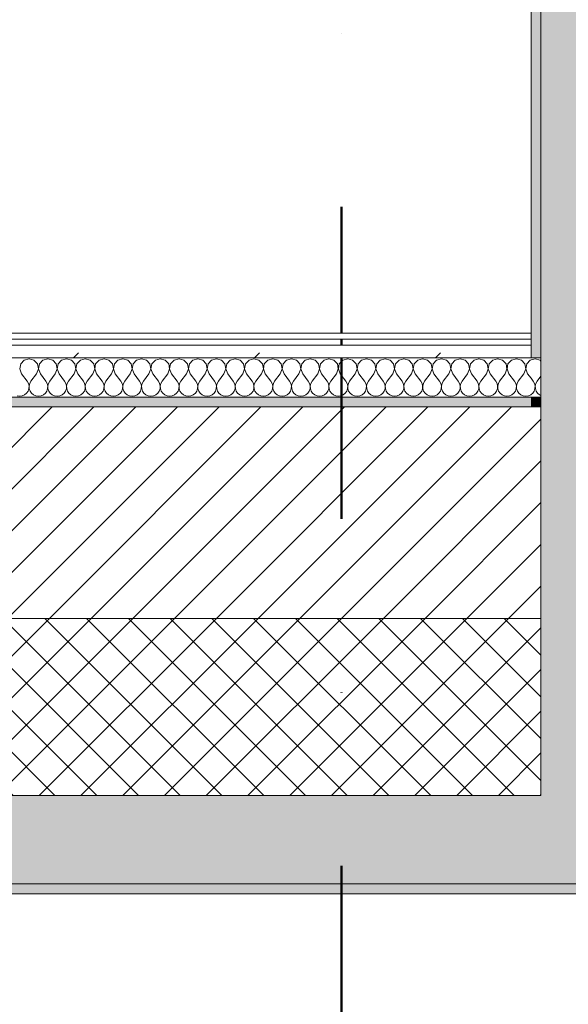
# Model space of a CAD drawing. Header units: millimetres. Extents: x -40968 to 11883, y -17757 to 4746.
# Tile 21 of 227: x -23638 to -23081, y -1811 to -810. Entities that reach past the tile are written whole.
import ezdxf

# ---------------------------------------------------------------- set-up
doc = ezdxf.new("R2010")
doc.units = ezdxf.units.MM
doc.header["$MEASUREMENT"] = 0
doc.linetypes.add('Punto & Rayas', pattern=[670.277762, 317.5, -176.388889, 0, -176.388874])
doc.linetypes.add('Wipeout_Contour', pattern=[1000, 0, -1000])
for name, color, linetype, lineweight, true_color in [('01_2D_Ambit_Pluma_Nº__242', 7, 'Continuous', 50, 0xfb0013), ('12_FAÇ_Façana_Pluma_Nº__102', 7, 'Continuous', 5, 0xcccccc), ('12_FAÇ_Façana_Pluma_Nº__174', 7, 'Continuous', 13, 0xe4ad2c), ('12_FAÇ_Façana_Pluma_Nº__176', 7, 'Continuous', 15, 0x93a0c6), ('Nuevo_08_E_Envans secs_Pluma_Nº__102', 7, 'Continuous', 5, 0xcccccc), ('Nuevo_08_E_Envans secs_Pluma_Nº__171', 171, 'Continuous', 13, 0xaaaaff), ('Nuevo_08_E_Envans secs_Pluma_Nº__177', 7, 'Continuous', 15, 0xf7e046)]:
    doc.layers.add(name, color=color, linetype=linetype, lineweight=lineweight, true_color=true_color)
doc.layers.add('12_FAÇ_Façana', color=7, linetype='Continuous')
doc.layers.add('Nuevo_08_E_Envans secs', color=7, linetype='Continuous')
for name, color, linetype, lineweight in [('12_FAÇ_Façana_Pluma_Nº__2', 8, 'Continuous', 5), ('12_FAÇ_Façana_Pluma_Nº__7', 7, 'Continuous', 5), ('Nuevo_08_E_Envans secs_Pluma_Nº__1', 7, 'Continuous', 5), ('Nuevo_12_FAÇ_Façana_Pluma_Nº__1', 7, 'Continuous', 5)]:
    doc.layers.add(name, color=color, linetype=linetype, lineweight=lineweight)
pattern_1 = [(45, (0, 0), (-183.8478, 183.8478), [195, -65]), (45, (7e-14, 183.85), (-183.8478, 183.8478), [195, -65])]

# ---------------------------------------------------------------- blocks, each defined once
blk = doc.blocks.new('Muro_14_1', base_point=(-24166.4, -1194))
at = {"layer": '12_FAÇ_Façana_Pluma_Nº__102', "linetype": 'Continuous', "lineweight": 0, "true_color": 0xe5e5e5}
for points in [[(-23108.4, -1599), (-24166.4, -1599), (-24166.4, -1689), (-23108.4, -1689)], [(-23038.4, -1599), (-23108.4, -1599), (-23108.4, -1689), (-23038.4, -1689)], [(-24166.4, -1699), (-20233.9, -1699), (-20233.9, -1689), (-24166.4, -1689)]]:
    blk.add_hatch(color=254, dxfattribs=at).paths.add_polyline_path(points)
at = {"layer": '12_FAÇ_Façana_Pluma_Nº__174', "linetype": 'Continuous', "lineweight": 13, "true_color": 0xe4ad2c}
h = blk.add_hatch(dxfattribs=at)
h.set_pattern_fill('SATE_Aislamiento_0001', color=42, style=0, pattern_type=2)
h.set_pattern_definition([(45, (0, 0), (-21.213203, 21.213203), []), (135, (0, 0), (21.213203, 21.213203), [])])
h.paths.add_polyline_path([(-23108.4, -1419), (-24166.4, -1419), (-24166.4, -1599), (-23108.4, -1599)])
at = {"layer": '12_FAÇ_Façana_Pluma_Nº__176', "linetype": 'Continuous', "lineweight": 0, "true_color": 0x495063}
for points in [[(-23118.4, -1194), (-24166.4, -1194), (-24166.4, -1204), (-23118.4, -1204)], [(-23108.4, -1194), (-23118.4, -1194), (-23118.4, -1204), (-23108.4, -1204)]]:
    blk.add_hatch(color=251, dxfattribs=at).paths.add_polyline_path(points)
at = {"layer": '12_FAÇ_Façana_Pluma_Nº__2', "linetype": 'Continuous', "lineweight": 5}
h = blk.add_hatch(dxfattribs=at)
h.set_pattern_fill('Ceramic_0001', color=8, style=0, pattern_type=2)
h.set_pattern_definition([(45, (0, 0), (-21.213203, 21.213203), [])])
h.paths.add_polyline_path([(-23108.4, -1204), (-24166.4, -1204), (-24166.4, -1419), (-23108.4, -1419)])
at = {"layer": '12_FAÇ_Façana_Pluma_Nº__7', "color": 7, "linetype": 'Continuous', "lineweight": 5}
for p, q in [((-23108.4, -1194), (-23108.4, -1204)), ((-23108.4, -1204), (-24166.4, -1204)), ((-23108.4, -1204), (-23108.4, -1419)), ((-24166.4, -1419), (-23108.4, -1419)), ((-23108.4, -1419), (-23108.4, -1599)), ((-24166.4, -1599), (-23108.4, -1599)), ((-24166.4, -1689), (-23108.4, -1689)), ((-23108.4, -1689), (-23038.4, -1689))]:
    blk.add_line(p, q, dxfattribs=at)
at = {"layer": '12_FAÇ_Façana_Pluma_Nº__7', "color": 7, "linetype": 'Continuous', "lineweight": 5, "flags": 128}
for points in [[(-23118.4, -1194), (-24166.4, -1194)], [(-24166.4, -1699), (-20233.9, -1699)]]:
    blk.add_lwpolyline(points, dxfattribs=at)
blk = doc.blocks.new('Muro_60_1', base_point=(-23028.4, -1194))
at = {"layer": '12_FAÇ_Façana_Pluma_Nº__102', "linetype": 'Continuous', "lineweight": 0, "true_color": 0xe5e5e5}
for points in [[(-23108.4, 2009.6), (-23108.4, -1194), (-23038.4, -1194), (-23038.4, 2009.6)], [(-23038.4, -1194), (-23108.4, -1194), (-23108.4, -1204), (-23038.4, -1204)], [(-23038.4, -1204), (-23108.4, -1204), (-23108.4, -1419), (-23038.4, -1419)], [(-23038.4, -1419), (-23108.4, -1419), (-23108.4, -1599), (-23038.4, -1599)]]:
    blk.add_hatch(color=254, dxfattribs=at).paths.add_polyline_path(points)
at = {"layer": '12_FAÇ_Façana_Pluma_Nº__176', "linetype": 'Continuous', "lineweight": 0, "true_color": 0x495063}
blk.add_hatch(color=251, dxfattribs=at).paths.add_polyline_path([(-23118.4, 1999.6), (-23118.4, -1154), (-23108.4, -1154), (-23108.4, 1999.6)])
at = {"layer": '12_FAÇ_Façana_Pluma_Nº__7', "color": 7, "linetype": 'Continuous', "lineweight": 5}
for p, q in [((-23108.4, 2009.6), (-23108.4, -1154)), ((-23108.4, -1194), (-23108.4, -1154)), ((-23108.4, -1194), (-23108.4, -1204)), ((-23108.4, -1204), (-23108.4, -1419)), ((-23108.4, -1419), (-23108.4, -1599))]:
    blk.add_line(p, q, dxfattribs=at)
at = {"layer": '12_FAÇ_Façana_Pluma_Nº__7', "color": 7, "linetype": 'Continuous', "lineweight": 5, "flags": 128}
blk.add_lwpolyline([(-23118.4, 1999.6), (-23118.4, -1154)], dxfattribs=at)
at = {"layer": 'Nuevo_12_FAÇ_Façana_Pluma_Nº__1', "color": 7, "linetype": 'Continuous', "lineweight": 5}
for p, q in [((-23108.4, -1154), (-23118.4, -1154)), ((-23118.4, -1194), (-23108.4, -1194))]:
    blk.add_line(p, q, dxfattribs=at)
blk = doc.blocks.new('*X478')
at = {"layer": 'Nuevo_08_E_Envans secs_Pluma_Nº__102', "color": 254, "linetype": 'Continuous', "lineweight": 5, "true_color": 0xcccccc}
for p, q in [((-23114.3, -1154.9), (-23118.4, -1156.1)), ((-23109.3, -1156.4), (-23114.3, -1154.9)), ((-23108.4, -1157.3), (-23109.3, -1156.4)), ((-23118.4, -1174.8), (-23116.2, -1177.8)), ((-23114.9, -1180.1), (-23116.2, -1177.8)), ((-23114.3, -1182.6), (-23114.9, -1180.1)), ((-23113.7, -1180.1), (-23114.2, -1182.6)), ((-23112.4, -1177.8), (-23113.7, -1180.1)), ((-23108.4, -1172.5), (-23112.4, -1177.8)), ((-23118.4, -1191.3), (-23116.8, -1189.9)), ((-23116.8, -1189.9), (-23115.3, -1187.8)), ((-23115.3, -1187.8), (-23114.5, -1185.3)), ((-23114.5, -1185.3), (-23114.3, -1182.6)), ((-23114.2, -1182.6), (-23114.1, -1185.3)), ((-23114.1, -1185.3), (-23113.3, -1187.8)), ((-23113.3, -1187.8), (-23111.8, -1189.9)), ((-23111.8, -1189.9), (-23109.8, -1191.6)), ((-23109.8, -1191.6), (-23108.4, -1192.2))]:
    blk.add_line(p, q, dxfattribs=at)
blk = doc.blocks.new('*X481')
at = {"layer": 'Nuevo_08_E_Envans secs_Pluma_Nº__102', "color": 254, "linetype": 'Continuous', "lineweight": 5, "true_color": 0xcccccc}
for p, q in [((-23637.1, -1160.2), (-23638.1, -1165.3)), ((-23633.6, -1156.4), (-23637.1, -1160.2)), ((-23628.6, -1154.9), (-23633.6, -1156.4)), ((-23623.6, -1156.4), (-23628.6, -1154.9)), ((-23620.1, -1160.2), (-23623.6, -1156.4)), ((-23619.1, -1165.3), (-23620.1, -1160.2)), ((-23618, -1160.2), (-23619, -1165.3)), ((-23614.5, -1156.4), (-23618, -1160.2)), ((-23609.5, -1154.9), (-23614.5, -1156.4)), ((-23604.5, -1156.4), (-23609.5, -1154.9)), ((-23601, -1160.2), (-23604.5, -1156.4)), ((-23600, -1165.3), (-23601, -1160.2)), ((-23599, -1160.2), (-23600, -1165.3)), ((-23595.5, -1156.4), (-23599, -1160.2)), ((-23590.5, -1154.9), (-23595.5, -1156.4)), ((-23585.5, -1156.4), (-23590.5, -1154.9)), ((-23582, -1160.2), (-23585.5, -1156.4)), ((-23581, -1165.3), (-23582, -1160.2)), ((-23579.9, -1160.2), (-23580.9, -1165.3)), ((-23576.4, -1156.4), (-23579.9, -1160.2)), ((-23571.4, -1154.9), (-23576.4, -1156.4)), ((-23566.4, -1156.4), (-23571.4, -1154.9)), ((-23562.9, -1160.2), (-23566.4, -1156.4)), ((-23561.9, -1165.3), (-23562.9, -1160.2)), ((-23560.9, -1160.2), (-23561.9, -1165.3)), ((-23557.4, -1156.4), (-23560.9, -1160.2)), ((-23552.4, -1154.9), (-23557.4, -1156.4)), ((-23547.4, -1156.4), (-23552.4, -1154.9)), ((-23543.9, -1160.2), (-23547.4, -1156.4)), ((-23542.9, -1165.3), (-23543.9, -1160.2)), ((-23541.9, -1160.2), (-23542.8, -1165.3)), ((-23538.3, -1156.4), (-23541.9, -1160.2)), ((-23533.3, -1154.9), (-23538.3, -1156.4)), ((-23528.3, -1156.4), (-23533.3, -1154.9)), ((-23524.8, -1160.2), (-23528.3, -1156.4)), ((-23523.8, -1165.3), (-23524.8, -1160.2)), ((-23522.8, -1160.2), (-23523.8, -1165.3)), ((-23519.3, -1156.4), (-23522.8, -1160.2)), ((-23514.3, -1154.9), (-23519.3, -1156.4)), ((-23509.3, -1156.4), (-23514.3, -1154.9)), ((-23505.8, -1160.2), (-23509.3, -1156.4)), ((-23504.8, -1165.3), (-23505.8, -1160.2)), ((-23503.8, -1160.2), (-23504.7, -1165.3)), ((-23500.2, -1156.4), (-23503.8, -1160.2)), ((-23495.2, -1154.9), (-23500.2, -1156.4)), ((-23490.2, -1156.4), (-23495.2, -1154.9)), ((-23486.7, -1160.2), (-23490.2, -1156.4)), ((-23485.8, -1165.3), (-23486.7, -1160.2)), ((-23484.7, -1160.2), (-23485.7, -1165.3)), ((-23481.2, -1156.4), (-23484.7, -1160.2)), ((-23476.2, -1154.9), (-23481.2, -1156.4)), ((-23471.2, -1156.4), (-23476.2, -1154.9)), ((-23467.7, -1160.2), (-23471.2, -1156.4)), ((-23466.7, -1165.3), (-23467.7, -1160.2)), ((-23465.7, -1160.2), (-23466.6, -1165.3)), ((-23462.1, -1156.4), (-23465.7, -1160.2)), ((-23457.1, -1154.9), (-23462.1, -1156.4)), ((-23452.1, -1156.4), (-23457.1, -1154.9)), ((-23448.6, -1160.2), (-23452.1, -1156.4)), ((-23447.7, -1165.3), (-23448.6, -1160.2)), ((-23446.6, -1160.2), (-23447.6, -1165.3)), ((-23443.1, -1156.4), (-23446.6, -1160.2)), ((-23438.1, -1154.9), (-23443.1, -1156.4)), ((-23433.1, -1156.4), (-23438.1, -1154.9)), ((-23429.6, -1160.2), (-23433.1, -1156.4)), ((-23428.6, -1165.3), (-23429.6, -1160.2)), ((-23427.6, -1160.2), (-23428.5, -1165.3)), ((-23424.1, -1156.4), (-23427.6, -1160.2)), ((-23419, -1154.9), (-23424.1, -1156.4)), ((-23414, -1156.4), (-23419, -1154.9)), ((-23410.5, -1160.2), (-23414, -1156.4)), ((-23409.6, -1165.3), (-23410.5, -1160.2)), ((-23408.5, -1160.2), (-23409.5, -1165.3)), ((-23405, -1156.4), (-23408.5, -1160.2)), ((-23400, -1154.9), (-23405, -1156.4)), ((-23395, -1156.4), (-23400, -1154.9)), ((-23391.5, -1160.2), (-23395, -1156.4)), ((-23390.5, -1165.3), (-23391.5, -1160.2)), ((-23389.5, -1160.2), (-23390.4, -1165.3)), ((-23386, -1156.4), (-23389.5, -1160.2)), ((-23381, -1154.9), (-23386, -1156.4)), ((-23375.9, -1156.4), (-23381, -1154.9)), ((-23372.4, -1160.2), (-23375.9, -1156.4)), ((-23371.5, -1165.3), (-23372.4, -1160.2)), ((-23370.4, -1160.2), (-23371.4, -1165.3)), ((-23366.9, -1156.4), (-23370.4, -1160.2)), ((-23361.9, -1154.9), (-23366.9, -1156.4)), ((-23356.9, -1156.4), (-23361.9, -1154.9)), ((-23353.4, -1160.2), (-23356.9, -1156.4)), ((-23352.4, -1165.3), (-23353.4, -1160.2)), ((-23351.4, -1160.2), (-23352.3, -1165.3)), ((-23347.9, -1156.4), (-23351.4, -1160.2)), ((-23342.9, -1154.9), (-23347.9, -1156.4)), ((-23337.9, -1156.4), (-23342.9, -1154.9)), ((-23334.3, -1160.2), (-23337.9, -1156.4)), ((-23333.4, -1165.3), (-23334.3, -1160.2)), ((-23332.3, -1160.2), (-23333.3, -1165.3)), ((-23328.8, -1156.4), (-23332.3, -1160.2)), ((-23323.8, -1154.9), (-23328.8, -1156.4)), ((-23318.8, -1156.4), (-23323.8, -1154.9)), ((-23315.3, -1160.2), (-23318.8, -1156.4)), ((-23314.3, -1165.3), (-23315.3, -1160.2)), ((-23313.3, -1160.2), (-23314.2, -1165.3)), ((-23309.8, -1156.4), (-23313.3, -1160.2)), ((-23304.8, -1154.9), (-23309.8, -1156.4)), ((-23299.8, -1156.4), (-23304.8, -1154.9)), ((-23296.2, -1160.2), (-23299.8, -1156.4)), ((-23295.3, -1165.3), (-23296.2, -1160.2)), ((-23294.2, -1160.2), (-23295.2, -1165.3)), ((-23290.7, -1156.4), (-23294.2, -1160.2)), ((-23285.7, -1154.9), (-23290.7, -1156.4)), ((-23280.7, -1156.4), (-23285.7, -1154.9)), ((-23277.2, -1160.2), (-23280.7, -1156.4)), ((-23276.2, -1165.3), (-23277.2, -1160.2)), ((-23275.2, -1160.2), (-23276.2, -1165.3)), ((-23271.7, -1156.4), (-23275.2, -1160.2)), ((-23266.7, -1154.9), (-23271.7, -1156.4)), ((-23261.7, -1156.4), (-23266.7, -1154.9)), ((-23258.1, -1160.2), (-23261.7, -1156.4)), ((-23257.2, -1165.3), (-23258.1, -1160.2)), ((-23256.1, -1160.2), (-23257.1, -1165.3)), ((-23252.6, -1156.4), (-23256.1, -1160.2)), ((-23247.6, -1154.9), (-23252.6, -1156.4)), ((-23242.6, -1156.4), (-23247.6, -1154.9)), ((-23239.1, -1160.2), (-23242.6, -1156.4)), ((-23238.1, -1165.3), (-23239.1, -1160.2)), ((-23237.1, -1160.2), (-23238.1, -1165.3)), ((-23233.6, -1156.4), (-23237.1, -1160.2)), ((-23228.6, -1154.9), (-23233.6, -1156.4)), ((-23223.6, -1156.4), (-23228.6, -1154.9)), ((-23220.1, -1160.2), (-23223.6, -1156.4)), ((-23219.1, -1165.3), (-23220.1, -1160.2)), ((-23218, -1160.2), (-23219, -1165.3)), ((-23214.5, -1156.4), (-23218, -1160.2)), ((-23209.5, -1154.9), (-23214.5, -1156.4)), ((-23204.5, -1156.4), (-23209.5, -1154.9)), ((-23201, -1160.2), (-23204.5, -1156.4)), ((-23200, -1165.3), (-23201, -1160.2)), ((-23199, -1160.2), (-23200, -1165.3)), ((-23195.5, -1156.4), (-23199, -1160.2)), ((-23190.5, -1154.9), (-23195.5, -1156.4)), ((-23185.5, -1156.4), (-23190.5, -1154.9)), ((-23182, -1160.2), (-23185.5, -1156.4)), ((-23181, -1165.3), (-23182, -1160.2)), ((-23179.9, -1160.2), (-23180.9, -1165.3)), ((-23176.4, -1156.4), (-23179.9, -1160.2)), ((-23171.4, -1154.9), (-23176.4, -1156.4)), ((-23166.4, -1156.4), (-23171.4, -1154.9)), ((-23162.9, -1160.2), (-23166.4, -1156.4)), ((-23161.9, -1165.3), (-23162.9, -1160.2)), ((-23160.9, -1160.2), (-23161.9, -1165.3)), ((-23157.4, -1156.4), (-23160.9, -1160.2)), ((-23152.4, -1154.9), (-23157.4, -1156.4)), ((-23147.4, -1156.4), (-23152.4, -1154.9)), ((-23143.9, -1160.2), (-23147.4, -1156.4)), ((-23142.9, -1165.3), (-23143.9, -1160.2)), ((-23141.9, -1160.2), (-23142.8, -1165.3)), ((-23138.3, -1156.4), (-23141.9, -1160.2)), ((-23133.3, -1154.9), (-23138.3, -1156.4)), ((-23128.3, -1156.4), (-23133.3, -1154.9)), ((-23124.8, -1160.2), (-23128.3, -1156.4)), ((-23123.8, -1165.3), (-23124.8, -1160.2)), ((-23122.8, -1160.2), (-23123.8, -1165.3)), ((-23119.3, -1156.4), (-23122.8, -1160.2)), ((-23118.4, -1156.1), (-23119.3, -1156.4)), ((-23638.1, -1165.3), (-23636.2, -1170.2)), ((-23636.2, -1170.2), (-23630.5, -1177.8)), ((-23621, -1170.2), (-23626.7, -1177.8)), ((-23621, -1170.2), (-23619.1, -1165.3)), ((-23619, -1165.3), (-23617.1, -1170.2)), ((-23617.1, -1170.2), (-23611.4, -1177.8)), ((-23601.9, -1170.2), (-23607.6, -1177.8)), ((-23601.9, -1170.2), (-23600, -1165.3)), ((-23600, -1165.3), (-23598.1, -1170.2)), ((-23598.1, -1170.2), (-23592.4, -1177.8)), ((-23582.9, -1170.2), (-23588.6, -1177.8)), ((-23582.9, -1170.2), (-23581, -1165.3)), ((-23580.9, -1165.3), (-23579, -1170.2)), ((-23579, -1170.2), (-23573.3, -1177.8)), ((-23563.8, -1170.2), (-23569.5, -1177.8)), ((-23563.8, -1170.2), (-23561.9, -1165.3)), ((-23561.9, -1165.3), (-23560, -1170.2)), ((-23560, -1170.2), (-23554.3, -1177.8)), ((-23544.8, -1170.2), (-23550.5, -1177.8)), ((-23544.8, -1170.2), (-23542.9, -1165.3)), ((-23542.8, -1165.3), (-23541, -1170.2)), ((-23541, -1170.2), (-23535.2, -1177.8)), ((-23525.7, -1170.2), (-23531.4, -1177.8)), ((-23525.7, -1170.2), (-23523.8, -1165.3)), ((-23523.8, -1165.3), (-23521.9, -1170.2)), ((-23521.9, -1170.2), (-23516.2, -1177.8)), ((-23506.7, -1170.2), (-23512.4, -1177.8)), ((-23506.7, -1170.2), (-23504.8, -1165.3)), ((-23504.7, -1165.3), (-23502.9, -1170.2)), ((-23502.9, -1170.2), (-23497.1, -1177.8)), ((-23487.6, -1170.2), (-23493.3, -1177.8)), ((-23487.6, -1170.2), (-23485.8, -1165.3)), ((-23485.7, -1165.3), (-23483.8, -1170.2)), ((-23483.8, -1170.2), (-23478.1, -1177.8)), ((-23468.6, -1170.2), (-23474.3, -1177.8)), ((-23468.6, -1170.2), (-23466.7, -1165.3)), ((-23466.6, -1165.3), (-23464.8, -1170.2)), ((-23464.8, -1170.2), (-23459, -1177.8)), ((-23449.5, -1170.2), (-23455.2, -1177.8)), ((-23449.5, -1170.2), (-23447.7, -1165.3)), ((-23447.6, -1165.3), (-23445.7, -1170.2)), ((-23445.7, -1170.2), (-23440, -1177.8)), ((-23430.5, -1170.2), (-23436.2, -1177.8)), ((-23430.5, -1170.2), (-23428.6, -1165.3)), ((-23428.5, -1165.3), (-23426.7, -1170.2)), ((-23426.7, -1170.2), (-23421, -1177.8)), ((-23411.4, -1170.2), (-23417.1, -1177.8)), ((-23411.4, -1170.2), (-23409.6, -1165.3)), ((-23409.5, -1165.3), (-23407.6, -1170.2)), ((-23407.6, -1170.2), (-23401.9, -1177.8)), ((-23392.4, -1170.2), (-23398.1, -1177.8)), ((-23392.4, -1170.2), (-23390.5, -1165.3)), ((-23390.4, -1165.3), (-23388.6, -1170.2)), ((-23388.6, -1170.2), (-23382.9, -1177.8)), ((-23373.3, -1170.2), (-23379, -1177.8)), ((-23373.3, -1170.2), (-23371.5, -1165.3)), ((-23371.4, -1165.3), (-23369.5, -1170.2)), ((-23369.5, -1170.2), (-23363.8, -1177.8)), ((-23354.3, -1170.2), (-23360, -1177.8)), ((-23354.3, -1170.2), (-23352.4, -1165.3)), ((-23352.3, -1165.3), (-23350.5, -1170.2)), ((-23350.5, -1170.2), (-23344.8, -1177.8)), ((-23335.2, -1170.2), (-23341, -1177.8)), ((-23335.2, -1170.2), (-23333.4, -1165.3)), ((-23333.3, -1165.3), (-23331.4, -1170.2)), ((-23331.4, -1170.2), (-23325.7, -1177.8)), ((-23316.2, -1170.2), (-23321.9, -1177.8)), ((-23316.2, -1170.2), (-23314.3, -1165.3)), ((-23314.2, -1165.3), (-23312.4, -1170.2)), ((-23312.4, -1170.2), (-23306.7, -1177.8)), ((-23297.1, -1170.2), (-23302.9, -1177.8)), ((-23297.1, -1170.2), (-23295.3, -1165.3)), ((-23295.2, -1165.3), (-23293.3, -1170.2)), ((-23293.3, -1170.2), (-23287.6, -1177.8)), ((-23278.1, -1170.2), (-23283.8, -1177.8)), ((-23278.1, -1170.2), (-23276.2, -1165.3)), ((-23276.2, -1165.3), (-23274.3, -1170.2)), ((-23274.3, -1170.2), (-23268.6, -1177.8)), ((-23259, -1170.2), (-23264.8, -1177.8)), ((-23259, -1170.2), (-23257.2, -1165.3)), ((-23257.1, -1165.3), (-23255.2, -1170.2)), ((-23255.2, -1170.2), (-23249.5, -1177.8)), ((-23240, -1170.2), (-23245.7, -1177.8)), ((-23240, -1170.2), (-23238.1, -1165.3)), ((-23238.1, -1165.3), (-23236.2, -1170.2)), ((-23236.2, -1170.2), (-23230.5, -1177.8)), ((-23221, -1170.2), (-23226.7, -1177.8)), ((-23221, -1170.2), (-23219.1, -1165.3)), ((-23219, -1165.3), (-23217.1, -1170.2)), ((-23217.1, -1170.2), (-23211.4, -1177.8)), ((-23201.9, -1170.2), (-23207.6, -1177.8)), ((-23201.9, -1170.2), (-23200, -1165.3)), ((-23200, -1165.3), (-23198.1, -1170.2)), ((-23198.1, -1170.2), (-23192.4, -1177.8)), ((-23182.9, -1170.2), (-23188.6, -1177.8)), ((-23182.9, -1170.2), (-23181, -1165.3)), ((-23180.9, -1165.3), (-23179, -1170.2)), ((-23179, -1170.2), (-23173.3, -1177.8)), ((-23163.8, -1170.2), (-23169.5, -1177.8)), ((-23163.8, -1170.2), (-23161.9, -1165.3)), ((-23161.9, -1165.3), (-23160, -1170.2)), ((-23160, -1170.2), (-23154.3, -1177.8)), ((-23144.8, -1170.2), (-23150.5, -1177.8)), ((-23144.8, -1170.2), (-23142.9, -1165.3)), ((-23142.8, -1165.3), (-23141, -1170.2)), ((-23141, -1170.2), (-23135.2, -1177.8)), ((-23125.7, -1170.2), (-23131.4, -1177.8)), ((-23125.7, -1170.2), (-23123.8, -1165.3)), ((-23123.8, -1165.3), (-23121.9, -1170.2)), ((-23121.9, -1170.2), (-23118.4, -1174.8)), ((-23629.2, -1180.1), (-23630.5, -1177.8)), ((-23628.6, -1182.6), (-23629.2, -1180.1)), ((-23627.9, -1180.1), (-23628.5, -1182.6)), ((-23626.7, -1177.8), (-23627.9, -1180.1)), ((-23610.2, -1180.1), (-23611.4, -1177.8)), ((-23609.6, -1182.6), (-23610.2, -1180.1)), ((-23608.9, -1180.1), (-23609.5, -1182.6)), ((-23607.6, -1177.8), (-23608.9, -1180.1)), ((-23591.1, -1180.1), (-23592.4, -1177.8)), ((-23590.5, -1182.6), (-23591.1, -1180.1)), ((-23589.8, -1180.1), (-23590.4, -1182.6)), ((-23588.6, -1177.8), (-23589.8, -1180.1)), ((-23572.1, -1180.1), (-23573.3, -1177.8)), ((-23571.5, -1182.6), (-23572.1, -1180.1)), ((-23570.8, -1180.1), (-23571.4, -1182.6)), ((-23569.5, -1177.8), (-23570.8, -1180.1)), ((-23553, -1180.1), (-23554.3, -1177.8)), ((-23552.4, -1182.6), (-23553, -1180.1)), ((-23551.7, -1180.1), (-23552.3, -1182.6)), ((-23550.5, -1177.8), (-23551.7, -1180.1)), ((-23534, -1180.1), (-23535.2, -1177.8)), ((-23533.4, -1182.6), (-23534, -1180.1)), ((-23532.7, -1180.1), (-23533.3, -1182.6)), ((-23531.4, -1177.8), (-23532.7, -1180.1)), ((-23514.9, -1180.1), (-23516.2, -1177.8)), ((-23514.3, -1182.6), (-23514.9, -1180.1)), ((-23513.7, -1180.1), (-23514.2, -1182.6)), ((-23512.4, -1177.8), (-23513.7, -1180.1)), ((-23495.9, -1180.1), (-23497.1, -1177.8)), ((-23495.3, -1182.6), (-23495.9, -1180.1)), ((-23494.6, -1180.1), (-23495.2, -1182.6)), ((-23493.3, -1177.8), (-23494.6, -1180.1)), ((-23476.8, -1180.1), (-23478.1, -1177.8)), ((-23476.2, -1182.6), (-23476.8, -1180.1)), ((-23475.6, -1180.1), (-23476.2, -1182.6)), ((-23474.3, -1177.8), (-23475.6, -1180.1)), ((-23457.8, -1180.1), (-23459, -1177.8)), ((-23457.2, -1182.6), (-23457.8, -1180.1)), ((-23456.5, -1180.1), (-23457.1, -1182.6)), ((-23455.2, -1177.8), (-23456.5, -1180.1)), ((-23438.7, -1180.1), (-23440, -1177.8)), ((-23438.1, -1182.6), (-23438.7, -1180.1)), ((-23437.5, -1180.1), (-23438.1, -1182.6)), ((-23436.2, -1177.8), (-23437.5, -1180.1)), ((-23419.7, -1180.1), (-23421, -1177.8)), ((-23419.1, -1182.6), (-23419.7, -1180.1)), ((-23418.4, -1180.1), (-23419, -1182.6)), ((-23417.1, -1177.8), (-23418.4, -1180.1)), ((-23400.6, -1180.1), (-23401.9, -1177.8)), ((-23400, -1182.6), (-23400.6, -1180.1)), ((-23399.4, -1180.1), (-23400, -1182.6)), ((-23398.1, -1177.8), (-23399.4, -1180.1)), ((-23381.6, -1180.1), (-23382.9, -1177.8)), ((-23381, -1182.6), (-23381.6, -1180.1)), ((-23380.3, -1180.1), (-23380.9, -1182.6)), ((-23379, -1177.8), (-23380.3, -1180.1)), ((-23362.5, -1180.1), (-23363.8, -1177.8)), ((-23361.9, -1182.6), (-23362.5, -1180.1)), ((-23361.3, -1180.1), (-23361.9, -1182.6)), ((-23360, -1177.8), (-23361.3, -1180.1)), ((-23343.5, -1180.1), (-23344.8, -1177.8)), ((-23342.9, -1182.6), (-23343.5, -1180.1)), ((-23342.2, -1180.1), (-23342.8, -1182.6)), ((-23341, -1177.8), (-23342.2, -1180.1)), ((-23324.4, -1180.1), (-23325.7, -1177.8)), ((-23323.8, -1182.6), (-23324.4, -1180.1)), ((-23323.2, -1180.1), (-23323.8, -1182.6)), ((-23321.9, -1177.8), (-23323.2, -1180.1)), ((-23305.4, -1180.1), (-23306.7, -1177.8)), ((-23304.8, -1182.6), (-23305.4, -1180.1)), ((-23304.1, -1180.1), (-23304.7, -1182.6)), ((-23302.9, -1177.8), (-23304.1, -1180.1)), ((-23286.3, -1180.1), (-23287.6, -1177.8)), ((-23285.8, -1182.6), (-23286.3, -1180.1)), ((-23285.1, -1180.1), (-23285.7, -1182.6)), ((-23283.8, -1177.8), (-23285.1, -1180.1)), ((-23267.3, -1180.1), (-23268.6, -1177.8)), ((-23266.7, -1182.6), (-23267.3, -1180.1)), ((-23266, -1180.1), (-23266.6, -1182.6)), ((-23264.8, -1177.8), (-23266, -1180.1)), ((-23248.3, -1180.1), (-23249.5, -1177.8)), ((-23247.7, -1182.6), (-23248.3, -1180.1)), ((-23247, -1180.1), (-23247.6, -1182.6)), ((-23245.7, -1177.8), (-23247, -1180.1)), ((-23229.2, -1180.1), (-23230.5, -1177.8)), ((-23228.6, -1182.6), (-23229.2, -1180.1)), ((-23227.9, -1180.1), (-23228.5, -1182.6)), ((-23226.7, -1177.8), (-23227.9, -1180.1)), ((-23210.2, -1180.1), (-23211.4, -1177.8)), ((-23209.6, -1182.6), (-23210.2, -1180.1)), ((-23208.9, -1180.1), (-23209.5, -1182.6)), ((-23207.6, -1177.8), (-23208.9, -1180.1)), ((-23191.1, -1180.1), (-23192.4, -1177.8)), ((-23190.5, -1182.6), (-23191.1, -1180.1)), ((-23189.8, -1180.1), (-23190.4, -1182.6)), ((-23188.6, -1177.8), (-23189.8, -1180.1)), ((-23172.1, -1180.1), (-23173.3, -1177.8)), ((-23171.5, -1182.6), (-23172.1, -1180.1)), ((-23170.8, -1180.1), (-23171.4, -1182.6)), ((-23169.5, -1177.8), (-23170.8, -1180.1)), ((-23153, -1180.1), (-23154.3, -1177.8)), ((-23152.4, -1182.6), (-23153, -1180.1)), ((-23151.7, -1180.1), (-23152.3, -1182.6)), ((-23150.5, -1177.8), (-23151.7, -1180.1)), ((-23134, -1180.1), (-23135.2, -1177.8)), ((-23133.4, -1182.6), (-23134, -1180.1)), ((-23132.7, -1180.1), (-23133.3, -1182.6)), ((-23131.4, -1177.8), (-23132.7, -1180.1)), ((-23635.5, -1192.7), (-23633.1, -1191.6)), ((-23633.1, -1191.6), (-23631.1, -1189.9)), ((-23631.1, -1189.9), (-23629.6, -1187.8)), ((-23629.6, -1187.8), (-23628.7, -1185.3)), ((-23628.7, -1185.3), (-23628.6, -1182.6)), ((-23628.5, -1182.6), (-23628.4, -1185.3)), ((-23628.4, -1185.3), (-23627.6, -1187.8)), ((-23627.6, -1187.8), (-23626.1, -1189.9)), ((-23626.1, -1189.9), (-23624.1, -1191.6)), ((-23624.1, -1191.6), (-23621.7, -1192.7)), ((-23616.4, -1192.7), (-23614, -1191.6)), ((-23614, -1191.6), (-23612, -1189.9)), ((-23612, -1189.9), (-23610.5, -1187.8)), ((-23610.5, -1187.8), (-23609.7, -1185.3)), ((-23609.7, -1185.3), (-23609.6, -1182.6)), ((-23609.5, -1182.6), (-23609.4, -1185.3)), ((-23609.4, -1185.3), (-23608.5, -1187.8)), ((-23608.5, -1187.8), (-23607, -1189.9)), ((-23607, -1189.9), (-23605, -1191.6)), ((-23605, -1191.6), (-23602.6, -1192.7)), ((-23597.4, -1192.7), (-23595, -1191.6)), ((-23595, -1191.6), (-23593, -1189.9)), ((-23593, -1189.9), (-23591.5, -1187.8)), ((-23591.5, -1187.8), (-23590.6, -1185.3)), ((-23590.6, -1185.3), (-23590.5, -1182.6)), ((-23590.4, -1182.6), (-23590.3, -1185.3)), ((-23590.3, -1185.3), (-23589.5, -1187.8)), ((-23589.5, -1187.8), (-23588, -1189.9)), ((-23588, -1189.9), (-23586, -1191.6)), ((-23586, -1191.6), (-23583.6, -1192.7)), ((-23578.3, -1192.7), (-23575.9, -1191.6)), ((-23575.9, -1191.6), (-23573.9, -1189.9)), ((-23573.9, -1189.9), (-23572.4, -1187.8)), ((-23572.4, -1187.8), (-23571.6, -1185.3)), ((-23571.6, -1185.3), (-23571.5, -1182.6)), ((-23571.4, -1182.6), (-23571.3, -1185.3)), ((-23571.3, -1185.3), (-23570.4, -1187.8)), ((-23570.4, -1187.8), (-23568.9, -1189.9)), ((-23568.9, -1189.9), (-23566.9, -1191.6)), ((-23566.9, -1191.6), (-23564.5, -1192.7)), ((-23559.3, -1192.7), (-23556.9, -1191.6)), ((-23556.9, -1191.6), (-23554.9, -1189.9)), ((-23554.9, -1189.9), (-23553.4, -1187.8)), ((-23553.4, -1187.8), (-23552.5, -1185.3)), ((-23552.5, -1185.3), (-23552.4, -1182.6)), ((-23552.3, -1182.6), (-23552.2, -1185.3)), ((-23552.2, -1185.3), (-23551.4, -1187.8)), ((-23551.4, -1187.8), (-23549.9, -1189.9)), ((-23549.9, -1189.9), (-23547.9, -1191.6)), ((-23547.9, -1191.6), (-23545.5, -1192.7)), ((-23540.3, -1192.7), (-23537.9, -1191.6)), ((-23537.9, -1191.6), (-23535.8, -1189.9)), ((-23535.8, -1189.9), (-23534.3, -1187.8)), ((-23534.3, -1187.8), (-23533.5, -1185.3)), ((-23533.5, -1185.3), (-23533.4, -1182.6)), ((-23533.3, -1182.6), (-23533.2, -1185.3)), ((-23533.2, -1185.3), (-23532.3, -1187.8)), ((-23532.3, -1187.8), (-23530.8, -1189.9)), ((-23530.8, -1189.9), (-23528.8, -1191.6)), ((-23528.8, -1191.6), (-23526.4, -1192.7)), ((-23521.2, -1192.7), (-23518.8, -1191.6)), ((-23518.8, -1191.6), (-23516.8, -1189.9)), ((-23516.8, -1189.9), (-23515.3, -1187.8)), ((-23515.3, -1187.8), (-23514.5, -1185.3)), ((-23514.5, -1185.3), (-23514.3, -1182.6)), ((-23514.2, -1182.6), (-23514.1, -1185.3)), ((-23514.1, -1185.3), (-23513.3, -1187.8)), ((-23513.3, -1187.8), (-23511.8, -1189.9)), ((-23511.8, -1189.9), (-23509.8, -1191.6)), ((-23509.8, -1191.6), (-23507.4, -1192.7)), ((-23502.2, -1192.7), (-23499.8, -1191.6)), ((-23499.8, -1191.6), (-23497.7, -1189.9)), ((-23497.7, -1189.9), (-23496.2, -1187.8)), ((-23496.2, -1187.8), (-23495.4, -1185.3)), ((-23495.4, -1185.3), (-23495.3, -1182.6)), ((-23495.2, -1182.6), (-23495.1, -1185.3)), ((-23495.1, -1185.3), (-23494.2, -1187.8)), ((-23494.2, -1187.8), (-23492.7, -1189.9)), ((-23492.7, -1189.9), (-23490.7, -1191.6)), ((-23490.7, -1191.6), (-23488.3, -1192.7)), ((-23483.1, -1192.7), (-23480.7, -1191.6)), ((-23480.7, -1191.6), (-23478.7, -1189.9)), ((-23478.7, -1189.9), (-23477.2, -1187.8)), ((-23477.2, -1187.8), (-23476.4, -1185.3)), ((-23476.4, -1185.3), (-23476.2, -1182.6)), ((-23476.2, -1182.6), (-23476, -1185.3)), ((-23476, -1185.3), (-23475.2, -1187.8)), ((-23475.2, -1187.8), (-23473.7, -1189.9)), ((-23473.7, -1189.9), (-23471.7, -1191.6)), ((-23471.7, -1191.6), (-23469.3, -1192.7)), ((-23464.1, -1192.7), (-23461.7, -1191.6)), ((-23461.7, -1191.6), (-23459.6, -1189.9)), ((-23459.6, -1189.9), (-23458.1, -1187.8)), ((-23458.1, -1187.8), (-23457.3, -1185.3)), ((-23457.3, -1185.3), (-23457.2, -1182.6)), ((-23457.1, -1182.6), (-23457, -1185.3)), ((-23457, -1185.3), (-23456.1, -1187.8)), ((-23456.1, -1187.8), (-23454.6, -1189.9)), ((-23454.6, -1189.9), (-23452.6, -1191.6)), ((-23452.6, -1191.6), (-23450.2, -1192.7)), ((-23445, -1192.7), (-23442.6, -1191.6)), ((-23442.6, -1191.6), (-23440.6, -1189.9)), ((-23440.6, -1189.9), (-23439.1, -1187.8)), ((-23439.1, -1187.8), (-23438.3, -1185.3)), ((-23438.3, -1185.3), (-23438.1, -1182.6)), ((-23438.1, -1182.6), (-23437.9, -1185.3)), ((-23437.9, -1185.3), (-23437.1, -1187.8)), ((-23437.1, -1187.8), (-23435.6, -1189.9)), ((-23435.6, -1189.9), (-23433.6, -1191.6)), ((-23433.6, -1191.6), (-23431.2, -1192.7)), ((-23426, -1192.7), (-23423.6, -1191.6)), ((-23423.6, -1191.6), (-23421.5, -1189.9)), ((-23421.5, -1189.9), (-23420.1, -1187.8)), ((-23420.1, -1187.8), (-23419.2, -1185.3)), ((-23419.2, -1185.3), (-23419.1, -1182.6)), ((-23419, -1182.6), (-23418.9, -1185.3)), ((-23418.9, -1185.3), (-23418, -1187.8)), ((-23418, -1187.8), (-23416.6, -1189.9)), ((-23416.6, -1189.9), (-23414.5, -1191.6)), ((-23414.5, -1191.6), (-23412.1, -1192.7)), ((-23406.9, -1192.7), (-23404.5, -1191.6)), ((-23404.5, -1191.6), (-23402.5, -1189.9)), ((-23402.5, -1189.9), (-23401, -1187.8)), ((-23401, -1187.8), (-23400.2, -1185.3)), ((-23400.2, -1185.3), (-23400, -1182.6)), ((-23400, -1182.6), (-23399.8, -1185.3)), ((-23399.8, -1185.3), (-23399, -1187.8)), ((-23399, -1187.8), (-23397.5, -1189.9)), ((-23397.5, -1189.9), (-23395.5, -1191.6)), ((-23395.5, -1191.6), (-23393.1, -1192.7)), ((-23387.9, -1192.7), (-23385.5, -1191.6)), ((-23385.5, -1191.6), (-23383.4, -1189.9)), ((-23383.4, -1189.9), (-23382, -1187.8)), ((-23382, -1187.8), (-23381.1, -1185.3)), ((-23381.1, -1185.3), (-23381, -1182.6)), ((-23380.9, -1182.6), (-23380.8, -1185.3)), ((-23380.8, -1185.3), (-23379.9, -1187.8)), ((-23379.9, -1187.8), (-23378.5, -1189.9)), ((-23378.5, -1189.9), (-23376.4, -1191.6)), ((-23376.4, -1191.6), (-23374, -1192.7)), ((-23368.8, -1192.7), (-23366.4, -1191.6)), ((-23366.4, -1191.6), (-23364.4, -1189.9)), ((-23364.4, -1189.9), (-23362.9, -1187.8)), ((-23362.9, -1187.8), (-23362.1, -1185.3)), ((-23362.1, -1185.3), (-23361.9, -1182.6)), ((-23361.9, -1182.6), (-23361.7, -1185.3)), ((-23361.7, -1185.3), (-23360.9, -1187.8)), ((-23360.9, -1187.8), (-23359.4, -1189.9)), ((-23359.4, -1189.9), (-23357.4, -1191.6)), ((-23357.4, -1191.6), (-23355, -1192.7)), ((-23349.8, -1192.7), (-23347.4, -1191.6)), ((-23347.4, -1191.6), (-23345.4, -1189.9)), ((-23345.4, -1189.9), (-23343.9, -1187.8)), ((-23343.9, -1187.8), (-23343, -1185.3)), ((-23343, -1185.3), (-23342.9, -1182.6)), ((-23342.8, -1182.6), (-23342.7, -1185.3)), ((-23342.7, -1185.3), (-23341.9, -1187.8)), ((-23341.9, -1187.8), (-23340.4, -1189.9)), ((-23340.4, -1189.9), (-23338.3, -1191.6)), ((-23338.3, -1191.6), (-23335.9, -1192.7)), ((-23330.7, -1192.7), (-23328.3, -1191.6)), ((-23328.3, -1191.6), (-23326.3, -1189.9)), ((-23326.3, -1189.9), (-23324.8, -1187.8)), ((-23324.8, -1187.8), (-23324, -1185.3)), ((-23324, -1185.3), (-23323.8, -1182.6)), ((-23323.8, -1182.6), (-23323.6, -1185.3)), ((-23323.6, -1185.3), (-23322.8, -1187.8)), ((-23322.8, -1187.8), (-23321.3, -1189.9)), ((-23321.3, -1189.9), (-23319.3, -1191.6)), ((-23319.3, -1191.6), (-23316.9, -1192.7)), ((-23311.7, -1192.7), (-23309.3, -1191.6)), ((-23309.3, -1191.6), (-23307.3, -1189.9)), ((-23307.3, -1189.9), (-23305.8, -1187.8)), ((-23305.8, -1187.8), (-23304.9, -1185.3)), ((-23304.9, -1185.3), (-23304.8, -1182.6)), ((-23304.7, -1182.6), (-23304.6, -1185.3)), ((-23304.6, -1185.3), (-23303.8, -1187.8)), ((-23303.8, -1187.8), (-23302.3, -1189.9)), ((-23302.3, -1189.9), (-23300.2, -1191.6)), ((-23300.2, -1191.6), (-23297.8, -1192.7)), ((-23292.6, -1192.7), (-23290.2, -1191.6)), ((-23290.2, -1191.6), (-23288.2, -1189.9)), ((-23288.2, -1189.9), (-23286.7, -1187.8)), ((-23286.7, -1187.8), (-23285.9, -1185.3)), ((-23285.9, -1185.3), (-23285.8, -1182.6)), ((-23285.7, -1182.6), (-23285.5, -1185.3)), ((-23285.5, -1185.3), (-23284.7, -1187.8)), ((-23284.7, -1187.8), (-23283.2, -1189.9)), ((-23283.2, -1189.9), (-23281.2, -1191.6)), ((-23281.2, -1191.6), (-23278.8, -1192.7)), ((-23273.6, -1192.7), (-23271.2, -1191.6)), ((-23271.2, -1191.6), (-23269.2, -1189.9)), ((-23269.2, -1189.9), (-23267.7, -1187.8)), ((-23267.7, -1187.8), (-23266.8, -1185.3)), ((-23266.8, -1185.3), (-23266.7, -1182.6)), ((-23266.6, -1182.6), (-23266.5, -1185.3)), ((-23266.5, -1185.3), (-23265.7, -1187.8)), ((-23265.7, -1187.8), (-23264.2, -1189.9)), ((-23264.2, -1189.9), (-23262.1, -1191.6)), ((-23262.1, -1191.6), (-23259.7, -1192.7)), ((-23254.5, -1192.7), (-23252.1, -1191.6)), ((-23252.1, -1191.6), (-23250.1, -1189.9)), ((-23250.1, -1189.9), (-23248.6, -1187.8)), ((-23248.6, -1187.8), (-23247.8, -1185.3)), ((-23247.8, -1185.3), (-23247.7, -1182.6)), ((-23247.6, -1182.6), (-23247.5, -1185.3)), ((-23247.5, -1185.3), (-23246.6, -1187.8)), ((-23246.6, -1187.8), (-23245.1, -1189.9)), ((-23245.1, -1189.9), (-23243.1, -1191.6)), ((-23243.1, -1191.6), (-23240.7, -1192.7)), ((-23235.5, -1192.7), (-23233.1, -1191.6)), ((-23233.1, -1191.6), (-23231.1, -1189.9)), ((-23231.1, -1189.9), (-23229.6, -1187.8)), ((-23229.6, -1187.8), (-23228.7, -1185.3)), ((-23228.7, -1185.3), (-23228.6, -1182.6)), ((-23228.5, -1182.6), (-23228.4, -1185.3)), ((-23228.4, -1185.3), (-23227.6, -1187.8)), ((-23227.6, -1187.8), (-23226.1, -1189.9)), ((-23226.1, -1189.9), (-23224.1, -1191.6)), ((-23224.1, -1191.6), (-23221.7, -1192.7)), ((-23216.4, -1192.7), (-23214, -1191.6)), ((-23214, -1191.6), (-23212, -1189.9)), ((-23212, -1189.9), (-23210.5, -1187.8)), ((-23210.5, -1187.8), (-23209.7, -1185.3)), ((-23209.7, -1185.3), (-23209.6, -1182.6)), ((-23209.5, -1182.6), (-23209.4, -1185.3)), ((-23209.4, -1185.3), (-23208.5, -1187.8)), ((-23208.5, -1187.8), (-23207, -1189.9)), ((-23207, -1189.9), (-23205, -1191.6)), ((-23205, -1191.6), (-23202.6, -1192.7)), ((-23197.4, -1192.7), (-23195, -1191.6)), ((-23195, -1191.6), (-23193, -1189.9)), ((-23193, -1189.9), (-23191.5, -1187.8)), ((-23191.5, -1187.8), (-23190.6, -1185.3)), ((-23190.6, -1185.3), (-23190.5, -1182.6)), ((-23190.4, -1182.6), (-23190.3, -1185.3)), ((-23190.3, -1185.3), (-23189.5, -1187.8)), ((-23189.5, -1187.8), (-23188, -1189.9)), ((-23188, -1189.9), (-23186, -1191.6)), ((-23186, -1191.6), (-23183.6, -1192.7)), ((-23178.3, -1192.7), (-23175.9, -1191.6)), ((-23175.9, -1191.6), (-23173.9, -1189.9)), ((-23173.9, -1189.9), (-23172.4, -1187.8)), ((-23172.4, -1187.8), (-23171.6, -1185.3)), ((-23171.6, -1185.3), (-23171.5, -1182.6)), ((-23171.4, -1182.6), (-23171.3, -1185.3)), ((-23171.3, -1185.3), (-23170.4, -1187.8)), ((-23170.4, -1187.8), (-23168.9, -1189.9)), ((-23168.9, -1189.9), (-23166.9, -1191.6)), ((-23166.9, -1191.6), (-23164.5, -1192.7)), ((-23159.3, -1192.7), (-23156.9, -1191.6)), ((-23156.9, -1191.6), (-23154.9, -1189.9)), ((-23154.9, -1189.9), (-23153.4, -1187.8)), ((-23153.4, -1187.8), (-23152.5, -1185.3)), ((-23152.5, -1185.3), (-23152.4, -1182.6)), ((-23152.3, -1182.6), (-23152.2, -1185.3)), ((-23152.2, -1185.3), (-23151.4, -1187.8)), ((-23151.4, -1187.8), (-23149.9, -1189.9)), ((-23149.9, -1189.9), (-23147.9, -1191.6)), ((-23147.9, -1191.6), (-23145.5, -1192.7)), ((-23140.3, -1192.7), (-23137.9, -1191.6)), ((-23137.9, -1191.6), (-23135.8, -1189.9)), ((-23135.8, -1189.9), (-23134.3, -1187.8)), ((-23134.3, -1187.8), (-23133.5, -1185.3)), ((-23133.5, -1185.3), (-23133.4, -1182.6)), ((-23133.3, -1182.6), (-23133.2, -1185.3)), ((-23133.2, -1185.3), (-23132.3, -1187.8)), ((-23132.3, -1187.8), (-23130.8, -1189.9)), ((-23130.8, -1189.9), (-23128.8, -1191.6)), ((-23128.8, -1191.6), (-23126.4, -1192.7)), ((-23121.2, -1192.7), (-23118.8, -1191.6)), ((-23118.8, -1191.6), (-23118.4, -1191.3)), ((-23640.7, -1192.7), (-23638.1, -1193)), ((-23638.1, -1193), (-23635.5, -1192.7)), ((-23621.7, -1192.7), (-23619, -1193)), ((-23619, -1193), (-23616.4, -1192.7)), ((-23602.6, -1192.7), (-23600, -1193)), ((-23600, -1193), (-23597.4, -1192.7)), ((-23583.6, -1192.7), (-23581, -1193)), ((-23581, -1193), (-23578.3, -1192.7)), ((-23564.5, -1192.7), (-23561.9, -1193)), ((-23561.9, -1193), (-23559.3, -1192.7)), ((-23545.5, -1192.7), (-23542.9, -1193)), ((-23542.9, -1193), (-23540.3, -1192.7)), ((-23526.4, -1192.7), (-23523.8, -1193)), ((-23523.8, -1193), (-23521.2, -1192.7)), ((-23507.4, -1192.7), (-23504.8, -1193)), ((-23504.8, -1193), (-23502.2, -1192.7)), ((-23488.3, -1192.7), (-23485.7, -1193)), ((-23485.7, -1193), (-23483.1, -1192.7)), ((-23469.3, -1192.7), (-23466.7, -1193)), ((-23466.7, -1193), (-23464.1, -1192.7)), ((-23450.2, -1192.7), (-23447.6, -1193)), ((-23447.6, -1193), (-23445, -1192.7)), ((-23431.2, -1192.7), (-23428.6, -1193)), ((-23428.6, -1193), (-23426, -1192.7)), ((-23412.1, -1192.7), (-23409.5, -1193)), ((-23409.5, -1193), (-23406.9, -1192.7)), ((-23393.1, -1192.7), (-23390.5, -1193)), ((-23390.5, -1193), (-23387.9, -1192.7)), ((-23374, -1192.7), (-23371.4, -1193)), ((-23371.4, -1193), (-23368.8, -1192.7)), ((-23355, -1192.7), (-23352.4, -1193)), ((-23352.4, -1193), (-23349.8, -1192.7)), ((-23335.9, -1192.7), (-23333.3, -1193)), ((-23333.3, -1193), (-23330.7, -1192.7)), ((-23316.9, -1192.7), (-23314.3, -1193)), ((-23314.3, -1193), (-23311.7, -1192.7)), ((-23297.8, -1192.7), (-23295.2, -1193)), ((-23295.2, -1193), (-23292.6, -1192.7)), ((-23278.8, -1192.7), (-23276.2, -1193)), ((-23276.2, -1193), (-23273.6, -1192.7)), ((-23259.7, -1192.7), (-23257.1, -1193)), ((-23257.1, -1193), (-23254.5, -1192.7)), ((-23240.7, -1192.7), (-23238.1, -1193)), ((-23238.1, -1193), (-23235.5, -1192.7)), ((-23221.7, -1192.7), (-23219, -1193)), ((-23219, -1193), (-23216.4, -1192.7)), ((-23202.6, -1192.7), (-23200, -1193)), ((-23200, -1193), (-23197.4, -1192.7)), ((-23183.6, -1192.7), (-23181, -1193)), ((-23181, -1193), (-23178.3, -1192.7)), ((-23164.5, -1192.7), (-23161.9, -1193)), ((-23161.9, -1193), (-23159.3, -1192.7)), ((-23145.5, -1192.7), (-23142.9, -1193)), ((-23142.9, -1193), (-23140.3, -1192.7)), ((-23126.4, -1192.7), (-23123.8, -1193)), ((-23123.8, -1193), (-23121.2, -1192.7))]:
    blk.add_line(p, q, dxfattribs=at)
blk = doc.blocks.new('Muro_148_1', base_point=(-24166.4, -1129))
at = {"layer": '12_FAÇ_Façana_Pluma_Nº__7', "color": 7, "linetype": 'Continuous', "lineweight": 5}
blk.add_line((-23108.4, -1194), (-23108.4, -1154), dxfattribs=at)
at = {"layer": 'Nuevo_08_E_Envans secs_Pluma_Nº__1', "color": 7, "linetype": 'Continuous', "lineweight": 5, "flags": 128}
blk.add_lwpolyline([(-24166.4, -1194), (-23118.4, -1194)], dxfattribs=at)
at = {"layer": 'Nuevo_12_FAÇ_Façana_Pluma_Nº__1', "color": 7, "linetype": 'Continuous', "lineweight": 5}
blk.add_line((-23118.4, -1194), (-23108.4, -1194), dxfattribs=at)
at = {"layer": 'Nuevo_08_E_Envans secs', "color": 7, "lineweight": 20}
blk.add_blockref('*X478', (0, 0), dxfattribs=at)
at = {"color": 254, "linetype": 'Wipeout_Contour', "lineweight": 0, "ltscale": 94678.083957}
blk.add_wipeout([(-23118.4, -1129), (-24166.4, -1129), (-24166.4, -1135), (-23118.4, -1135)], dxfattribs=at).dxf.layer = 'Nuevo_08_E_Envans secs'
at = {"layer": 'Nuevo_08_E_Envans secs_Pluma_Nº__171', "linetype": 'Continuous', "lineweight": 13, "true_color": 0xaaaaff}
h = blk.add_hatch(dxfattribs=at)
h.set_pattern_fill('Panellat_HPL_0001', color=161, style=0, pattern_type=2)
h.set_pattern_definition(pattern_1)
h.paths.add_polyline_path([(-23118.4, -1129), (-24166.4, -1129), (-24166.4, -1135), (-23118.4, -1135)])
at = {"layer": 'Nuevo_08_E_Envans secs_Pluma_Nº__1', "color": 7, "linetype": 'Continuous', "lineweight": 5}
for q in [(-23118.4, -1129), (-24166.4, -1135)]:
    blk.add_line((-23118.4, -1135), q, dxfattribs=at)
at = {"layer": 'Nuevo_08_E_Envans secs_Pluma_Nº__1', "color": 7, "linetype": 'Continuous', "lineweight": 5, "flags": 128}
blk.add_lwpolyline([(-23118.4, -1129), (-24166.4, -1129)], dxfattribs=at)
at = {"color": 254, "linetype": 'Wipeout_Contour', "lineweight": 0, "ltscale": 94681.073532}
blk.add_wipeout([(-23118.4, -1141), (-24166.4, -1141), (-24166.4, -1154), (-23118.4, -1154)], dxfattribs=at).dxf.layer = 'Nuevo_08_E_Envans secs'
at = {"layer": 'Nuevo_08_E_Envans secs_Pluma_Nº__177', "linetype": 'Continuous', "lineweight": 15, "true_color": 0xf7e046}
h = blk.add_hatch(dxfattribs=at)
h.set_pattern_fill('Panellat_HPL_0001', color=53, style=0, pattern_type=2)
h.set_pattern_definition(pattern_1)
h.paths.add_polyline_path([(-23118.4, -1141), (-24166.4, -1141), (-24166.4, -1154), (-23118.4, -1154)])
at = {"layer": 'Nuevo_08_E_Envans secs_Pluma_Nº__1', "color": 7, "linetype": 'Continuous', "lineweight": 5}
for p, q in [((-23118.4, -1141), (-24166.4, -1141)), ((-23118.4, -1141), (-23118.4, -1135)), ((-23118.4, -1154), (-23118.4, -1141)), ((-23118.4, -1154), (-24166.4, -1154))]:
    blk.add_line(p, q, dxfattribs=at)
at = {"layer": 'Nuevo_12_FAÇ_Façana_Pluma_Nº__1', "color": 7, "linetype": 'Continuous', "lineweight": 5}
blk.add_line((-23108.4, -1154), (-23118.4, -1154), dxfattribs=at)
at = {"layer": 'Nuevo_08_E_Envans secs', "color": 7, "lineweight": 20}
blk.add_blockref('*X481', (0, 0), dxfattribs=at)

msp = doc.modelspace()

# ---------------------------------------------------------------- linework, layer by layer
at = {"layer": '01_2D_Ambit_Pluma_Nº__242', "color": 1, "linetype": 'Punto & Rayas', "lineweight": 50, "true_color": 0xfb0013, "flags": 128}
msp.add_lwpolyline([(-28500.017, 1816.795), (-28500.017, 4745.928), (7879.57, 4745.928), (7879.57, -1396.866), (6474.149, -1396.866), (6474.149, -11392.724), (6916.304, -11392.724), (6916.304, -17756.595), (-3932.281, -17756.595), (-3932.281, -11834.879), (-2447.904, -11834.879), (-2447.904, -2249.593), (-23311.173, -2249.593), (-23311.173, 1816.795)], close=True, dxfattribs=at)

# ---------------------------------------------------------------- block references
at = {"layer": '12_FAÇ_Façana', "color": 7, "lineweight": 20}
for name, p in [('Muro_60_1', (-23028.418, -1193.976)), ('Muro_14_1', (-24166.431, -1193.976))]:
    msp.add_blockref(name, p, dxfattribs=at)

# ---------------------------------------------------------------- next in the draw order: block references
at = {"layer": 'Nuevo_08_E_Envans secs', "color": 7, "lineweight": 20}
msp.add_blockref('Muro_148_1', (-24166.431, -1128.976), dxfattribs=at)

doc.saveas('drawing.dxf')
